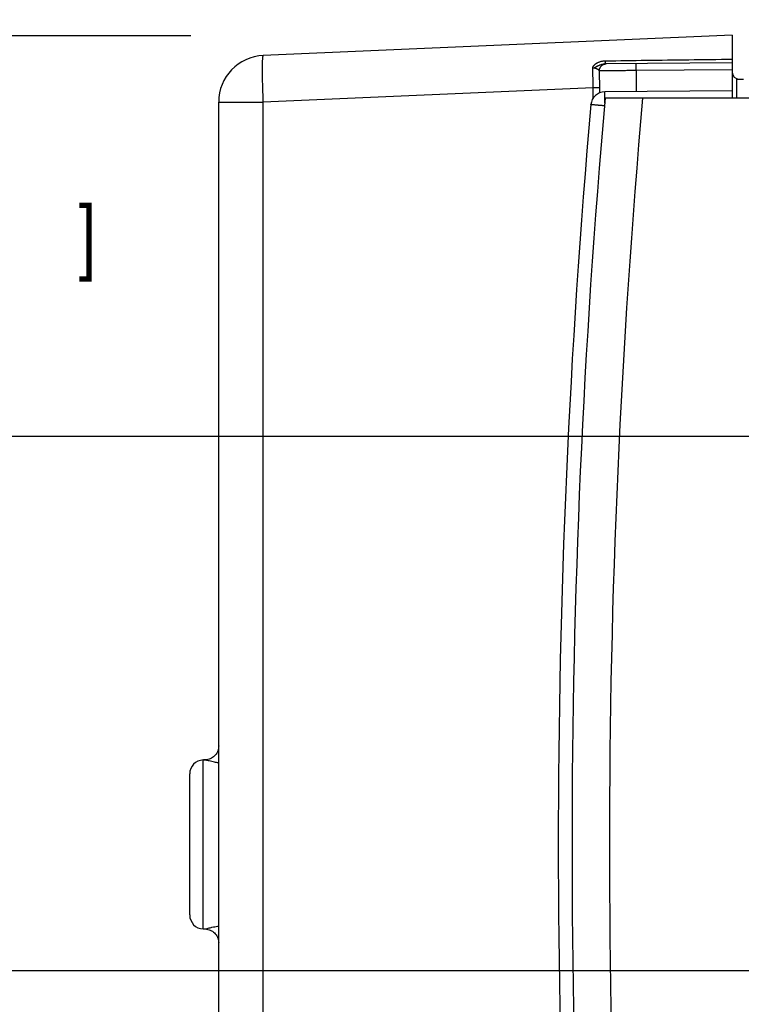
# Model space of a CAD drawing. Header units: inches. Extents: x 0 to 22, y 0 to 17.
# Tile 30 of 42: x 9.7 to 11.3, y 12.3 to 14.4. Entities that reach past the tile are written whole.
import ezdxf

# ---------------------------------------------------------------- set-up
doc = ezdxf.new("R2010")
doc.units = ezdxf.units.IN
doc.header["$LTSCALE"] = 1.21
doc.header["$MEASUREMENT"] = 0
doc.layers.get('0').update_dxf_attribs({"linetype": 'CONTINUOUS'})
doc.layers.add('DIMENSIONS', color=7, linetype='CONTINUOUS')
doc.styles.get("Standard").update_dxf_attribs({"font": 'txt', "width": 0.8})
doc.dimstyles.new('DIMSTYLE_1', dxfattribs={"dimtxt": 0.125, "dimasz": 0.18, "dimexe": 0.18, "dimexo": 0.0625, "dimgap": 0.09, "dimtad": 0, "dimtih": 1, "dimtoh": 1, "dimdec": 3, "dimzin": 4, "dimdsep": 46, "dimtxsty": 'STANDARD', "dimblk": '_FILLED', "dimblk1": '_FILLED', "dimblk2": '_FILLED', "dimcen": 0.09, "dimadec": 0, "dimazin": 0, "dimtp": 0.01, "dimtm": 0.01, "dimtfac": 1, "dimtdec": 3, "dimtofl": 0, "dimtmove": 0, "dimatfit": 3, "dimldrblk": '_FILLED', "dimfxl": 1, "dimtolj": 1, "dimtzin": 4, "dimarcsym": 0})

# ---------------------------------------------------------------- blocks, each defined once
blk = doc.blocks.new('_FILLED')
at = {"color": 0, "linetype": 'BYBLOCK'}
blk.add_solid([(0, 0), (-1, 0.174), (-1, -0.174)], dxfattribs=at)
blk = doc.blocks.new('*D8')
at = {"layer": 'DIMENSIONS', "color": 2, "linetype": 'CONTINUOUS'}
for p, q in [((9.3506, 14.353), (9.3506, 14.713)), ((10.103, 14.353), (9.2256, 14.353)), ((12.2981, 13.4941), (9.2256, 13.4941)), ((9.3506, 13.4941), (9.3506, 13.1341))]:
    blk.add_line(p, q, dxfattribs=at)
at = {"layer": 'DIMENSIONS', "color": 2, "linetype": 'CONTINUOUS', "xscale": 0.18, "yscale": 0.18, "zscale": 0.18}
for p, rotation in [((9.3506, 14.353), 270), ((9.3506, 13.4941), 90)]:
    blk.add_blockref('_FILLED', p, dxfattribs=dict(at, rotation=rotation))
at = {"layer": 'DIMENSIONS', "color": 2, "linetype": 'CONTINUOUS', "width": 0.8}
for s, p in [('.859', (8.7381, 13.8638)), ('[', (9.2631, 13.8638)), ('21.82', (9.3631, 13.8638)), (']', (9.8631, 13.8638))]:
    blk.add_text(s, height=0.125, dxfattribs=at).set_placement(p)
blk = doc.blocks.new('*D10')
at = {"layer": 'DIMENSIONS', "color": 2, "linetype": 'CONTINUOUS'}
for p, q in [((8.6006, 12.6195), (8.3202, 12.6195)), ((8.6006, 11.6184), (8.6006, 12.6195)), ((11.5738, 12.3496), (8.4756, 12.3496)), ((8.6006, 12.3496), (8.6006, 11.6184)), ((8.6006, 10.8873), (8.6006, 11.6184)), ((10.111, 10.8873), (8.4756, 10.8873))]:
    blk.add_line(p, q, dxfattribs=at)
at = {"layer": 'DIMENSIONS', "color": 2, "linetype": 'CONTINUOUS', "xscale": 0.18, "yscale": 0.18, "zscale": 0.18}
for p, rotation in [((8.6006, 12.3496), 90), ((8.6006, 10.8873), 270)]:
    blk.add_blockref('_FILLED', p, dxfattribs=dict(at, rotation=rotation))
at = {"layer": 'DIMENSIONS', "color": 2, "linetype": 'CONTINUOUS', "width": 0.8}
for s, p in [('1.462', (6.9327, 12.557)), ('[', (7.5577, 12.557)), ('37.14', (7.6577, 12.557)), (']', (8.1577, 12.557))]:
    blk.add_text(s, height=0.125, dxfattribs=at).set_placement(p)
blk = doc.blocks.new('*D13')
at = {"layer": 'DIMENSIONS', "color": 2, "linetype": 'CONTINUOUS'}
for p, q in [((10.1626, 14.4099), (10.1626, 15.2296)), ((12.3712, 13.5649), (12.3712, 15.2296)), ((10.1626, 15.1046), (9.8026, 15.1046)), ((12.3712, 15.1046), (12.7312, 15.1046))]:
    blk.add_line(p, q, dxfattribs=at)
at = {"layer": 'DIMENSIONS', "color": 2, "linetype": 'CONTINUOUS', "xscale": 0.18, "yscale": 0.18, "zscale": 0.18}
blk.add_blockref('_FILLED', (10.1626, 15.1046), dxfattribs=at)
at = {"layer": 'DIMENSIONS', "color": 2, "linetype": 'CONTINUOUS', "xscale": 0.18, "yscale": 0.18, "zscale": 0.18, "rotation": 180}
blk.add_blockref('_FILLED', (12.3712, 15.1046), dxfattribs=at)
at = {"layer": 'DIMENSIONS', "color": 2, "linetype": 'CONTINUOUS', "width": 0.8}
for s, p in [('[', (11.3085, 15.0421)), (']', (11.8085, 15.0421)), ('2.209', (10.6835, 15.0421)), ('56.1', (11.4085, 15.0421))]:
    blk.add_text(s, height=0.125, dxfattribs=at).set_placement(p)

msp = doc.modelspace()

# ---------------------------------------------------------------- linework, layer by layer
at = {"color": 7, "linetype": 'CONTINUOUS'}
for p, q in [((11.2626, 14.3546), (10.2582, 14.3108)), ((11.2626, 14.3546), (11.2626, 14.2191)), ((11.2626, 14.2951), (10.9903, 14.2927)), ((11.2626, 14.2801), (11.0569, 14.2783)), ((11.0569, 14.2783), (11.0569, 14.2333)), ((10.9647, 14.2417), (10.2582, 14.2109)), ((10.9647, 14.2191), (10.9647, 14.2417)), ((10.9788, 14.2417), (10.9647, 14.2417)), ((10.9788, 14.2306), (10.9788, 14.2417)), ((11.2725, 14.2191), (11.2725, 14.26)), ((11.2725, 14.26), (11.2866, 14.2599)), ((11.2626, 14.2351), (10.9896, 14.2327)), ((10.1626, 11.0294), (10.1626, 14.2109)), ((10.1626, 14.2109), (10.2582, 14.2109)), ((10.2582, 11.0294), (10.2582, 14.2109)), ((12.9137, 14.2191), (10.9904, 14.2191)), ((10.1296, 12.4391), (10.1296, 12.8011)), ((10.1006, 12.4691), (10.1006, 12.7712)), ((10.1296, 12.4391), (10.1296, 12.4391))]:
    msp.add_line(p, q, dxfattribs=at)
for points in [[(10.1626, 12.8313), (10.1625, 12.8291), (10.1622, 12.8264), (10.1616, 12.8237), (10.1608, 12.8211), (10.1598, 12.8186), (10.1585, 12.8161), (10.157, 12.8138), (10.1554, 12.8117), (10.1535, 12.8097), (10.1514, 12.8079), (10.1492, 12.8063), (10.1469, 12.8049), (10.1444, 12.8037), (10.1419, 12.8027), (10.1393, 12.802), (10.1366, 12.8015), (10.1339, 12.8013), (10.1316, 12.8013)], [(10.1316, 12.439), (10.1339, 12.439), (10.1366, 12.4387), (10.1393, 12.4382), (10.1419, 12.4375), (10.1444, 12.4366), (10.1469, 12.4354), (10.1492, 12.434), (10.1514, 12.4323), (10.1535, 12.4305), (10.1554, 12.4285), (10.157, 12.4264), (10.1585, 12.4241), (10.1598, 12.4217), (10.1608, 12.4192), (10.1616, 12.4166), (10.1622, 12.4139), (10.1625, 12.4112), (10.1626, 12.409)]]:
    msp.add_lwpolyline(points, dxfattribs=at)
for centre, radius, start, end in [((10.2626, 14.2109), 0.1, 92.5, 180.0096), ((11.2776, 14.275), 0.015, 180, 269.5), ((10.9898, 14.2027), 0.03, 90.5, 174.9474), ((28.89, 12.6201), 18, 174.94741, 185.05259), ((28.9995, 12.6196), 18.08, 174.92453, 185.07547), ((28.9995, 12.6196), 18, 174.90191, 185.09809), ((10.1306, 12.7712), 0.03, 92, 180), ((10.1306, 12.4691), 0.03, 180, 268)]:
    msp.add_arc(centre, radius, start, end, dxfattribs=at)
for points, knots in [([(10.2582, 14.2109), (10.2582, 14.2131), (10.258, 14.2177), (10.2577, 14.2244), (10.2575, 14.2311), (10.2572, 14.2377), (10.257, 14.2442), (10.2569, 14.2506), (10.2567, 14.2567), (10.2566, 14.2626), (10.2565, 14.2683), (10.2565, 14.2738), (10.2564, 14.2789), (10.2564, 14.2837), (10.2565, 14.2882), (10.2565, 14.2923), (10.2566, 14.296), (10.2567, 14.2994), (10.2569, 14.3023), (10.257, 14.3048), (10.2572, 14.3069), (10.2574, 14.3085), (10.2577, 14.3097), (10.2579, 14.3104), (10.2581, 14.3108), (10.2582, 14.3108)], [0, 0, 0, 0, 0.068037, 0.13575, 0.202824, 0.268948, 0.333814, 0.397122, 0.458578, 0.517897, 0.574804, 0.629036, 0.68034, 0.728481, 0.773236, 0.814399, 0.851781, 0.885212, 0.914541, 0.939641, 0.960406, 0.976762, 0.98868, 0.996234, 1, 1, 1, 1]), ([(10.9637, 14.2838), (10.9637, 14.2839), (10.9637, 14.2841), (10.9638, 14.2843), (10.9638, 14.2847), (10.9639, 14.285), (10.9641, 14.2854), (10.9642, 14.2857), (10.9644, 14.2862), (10.9646, 14.2866), (10.9649, 14.2871), (10.9652, 14.2876), (10.9655, 14.2881), (10.9659, 14.2887), (10.9664, 14.2893), (10.967, 14.29), (10.9677, 14.2907), (10.9685, 14.2915), (10.9694, 14.2923), (10.9705, 14.2931), (10.9717, 14.294), (10.9732, 14.2949), (10.975, 14.2958), (10.977, 14.2967), (10.9794, 14.2975), (10.9821, 14.2983), (10.985, 14.2988), (10.988, 14.2992), (10.99, 14.2993), (10.991, 14.2993)], [0, 0, 0, 0, 0.006434, 0.01474, 0.024411, 0.03512, 0.046617, 0.058853, 0.071969, 0.08627, 0.102149, 0.119794, 0.1393, 0.160742, 0.184378, 0.210546, 0.239635, 0.272058, 0.308248, 0.348797, 0.394388, 0.44587, 0.504224, 0.570703, 0.646233, 0.729256, 0.81743, 0.908462, 1, 1, 1, 1]), ([(10.9637, 14.2838), (10.964, 14.2839), (10.9647, 14.2839), (10.9657, 14.2842), (10.9668, 14.2844), (10.9679, 14.285), (10.9692, 14.2855), (10.9706, 14.2863), (10.9721, 14.2871), (10.9738, 14.288), (10.9758, 14.289), (10.9781, 14.2901), (10.9805, 14.291), (10.9831, 14.2918), (10.9856, 14.2923), (10.988, 14.2927), (10.9895, 14.2927), (10.9903, 14.2927)], [0, 0, 0, 0, 0.034168, 0.070685, 0.110464, 0.154597, 0.203285, 0.257426, 0.318509, 0.38769, 0.465599, 0.553433, 0.651086, 0.747381, 0.836067, 0.919884, 1, 1, 1, 1]), ([(10.9781, 14.2778), (10.978, 14.278), (10.9777, 14.2784), (10.9771, 14.2791), (10.9763, 14.2798), (10.9753, 14.2805), (10.9742, 14.2811), (10.9729, 14.2817), (10.9716, 14.2823), (10.9702, 14.2827), (10.9688, 14.2831), (10.9675, 14.2834), (10.9662, 14.2836), (10.9649, 14.2838), (10.9641, 14.2838), (10.9637, 14.2838)], [0, 0, 0, 0, 0.043152, 0.097226, 0.162652, 0.238291, 0.321796, 0.410251, 0.500808, 0.59058, 0.677968, 0.762431, 0.84399, 0.92302, 1, 1, 1, 1]), ([(10.9647, 14.2417), (10.9647, 14.2437), (10.9647, 14.2478), (10.9646, 14.2539), (10.9645, 14.26), (10.9643, 14.2661), (10.9641, 14.2721), (10.9639, 14.278), (10.9637, 14.2819), (10.9637, 14.2838)], [0, 0, 0, 0, 0.144222, 0.289404, 0.434691, 0.579222, 0.722148, 0.862631, 1, 1, 1, 1]), ([(10.9781, 14.2778), (10.9781, 14.2783), (10.9781, 14.2794), (10.9784, 14.2811), (10.9789, 14.2827), (10.9795, 14.2843), (10.9803, 14.2857), (10.9813, 14.2871), (10.9824, 14.2884), (10.9836, 14.2895), (10.985, 14.2905), (10.9864, 14.2913), (10.988, 14.2919), (10.9893, 14.2923), (10.9901, 14.2925), (10.9903, 14.2925)], [0, 0, 0, 0, 0.080496, 0.161002, 0.241487, 0.321939, 0.402349, 0.482712, 0.563021, 0.643277, 0.723481, 0.803635, 0.883748, 0.963828, 1, 1, 1, 1]), ([(10.9903, 14.2927), (10.9903, 14.2927), (10.9904, 14.2929), (10.9905, 14.2931), (10.9906, 14.2936), (10.9907, 14.2942), (10.9908, 14.2949), (10.9909, 14.2958), (10.9909, 14.2969), (10.991, 14.298), (10.991, 14.2989), (10.991, 14.2993)], [0, 0, 0, 0, 0.020998, 0.063435, 0.130199, 0.221232, 0.335741, 0.472521, 0.630054, 0.806554, 1, 1, 1, 1]), ([(10.9903, 14.2925), (10.9906, 14.2926), (10.9915, 14.2927), (10.9923, 14.2928), (10.9929, 14.2928)], [0, 0, 0, 0, 0.354107, 1, 1, 1, 1]), ([(10.991, 14.2993), (11.0203, 14.2997), (11.0797, 14.3005), (11.1703, 14.3017), (11.2315, 14.3025), (11.2626, 14.3029)], [0, 0, 0, 0, 0.323232, 0.656646, 1, 1, 1, 1]), ([(11.0569, 14.2783), (11.0569, 14.2789), (11.0569, 14.2799), (11.0569, 14.2814), (11.0569, 14.2829), (11.0569, 14.2844), (11.0569, 14.2858), (11.0569, 14.2871), (11.0569, 14.2883), (11.0569, 14.2894), (11.0569, 14.2904), (11.0569, 14.2913), (11.0569, 14.292), (11.0569, 14.2925), (11.0569, 14.293), (11.0569, 14.2932), (11.0569, 14.2933), (11.0569, 14.2933)], [0, 0, 0, 0, 0.104515, 0.207885, 0.308977, 0.406683, 0.499934, 0.587707, 0.669042, 0.743047, 0.808912, 0.865917, 0.913436, 0.95095, 0.978051, 0.994447, 1, 1, 1, 1]), ([(11.0569, 14.2783), (11.055, 14.2783), (11.0511, 14.2783), (11.0454, 14.2782), (11.0397, 14.2782), (11.0341, 14.2782), (11.0286, 14.2781), (11.0232, 14.2781), (11.0181, 14.2781), (11.0132, 14.278), (11.0085, 14.278), (11.004, 14.278), (10.9999, 14.2779), (10.996, 14.2779), (10.9925, 14.2779), (10.9893, 14.2778), (10.9865, 14.2778), (10.984, 14.2778), (10.982, 14.2778), (10.9803, 14.2778), (10.9791, 14.2778), (10.9784, 14.2778), (10.9781, 14.2778)], [0, 0, 0, 0, 0.073671, 0.146905, 0.219317, 0.290525, 0.360153, 0.427831, 0.493203, 0.555924, 0.615663, 0.672105, 0.724953, 0.773924, 0.818758, 0.859218, 0.895089, 0.926185, 0.952344, 0.973433, 0.989345, 1, 1, 1, 1]), ([(10.9788, 14.2417), (10.9788, 14.2442), (10.9788, 14.249), (10.9787, 14.2564), (10.9785, 14.2636), (10.9783, 14.2707), (10.9782, 14.2754), (10.9781, 14.2778)], [0, 0, 0, 0, 0.203705, 0.406765, 0.607945, 0.806062, 1, 1, 1, 1]), ([(10.9895, 14.2085), (10.9895, 14.2093), (10.9895, 14.211), (10.9895, 14.2135), (10.9895, 14.2161), (10.9895, 14.2185), (10.9895, 14.2208), (10.9895, 14.2229), (10.9895, 14.2248), (10.9895, 14.2266), (10.9895, 14.2282), (10.9895, 14.2295), (10.9895, 14.2306), (10.9895, 14.2315), (10.9895, 14.2322), (10.9896, 14.2325), (10.9895, 14.2327), (10.9896, 14.2327)], [0, 0, 0, 0, 0.101139, 0.209499, 0.314046, 0.413887, 0.508172, 0.596095, 0.676908, 0.749921, 0.814511, 0.870127, 0.916297, 0.952627, 0.978809, 0.994629, 1, 1, 1, 1]), ([(10.9891, 14.2028), (10.9883, 14.2028), (10.9867, 14.203), (10.9842, 14.2032), (10.9816, 14.2034), (10.979, 14.2037), (10.9765, 14.2039), (10.9741, 14.2041), (10.9718, 14.2043), (10.9697, 14.2045), (10.9678, 14.2047), (10.966, 14.2048), (10.9645, 14.205), (10.9632, 14.2051), (10.962, 14.2052), (10.9612, 14.2053), (10.9605, 14.2053), (10.9602, 14.2054), (10.96, 14.2053), (10.96, 14.2054)], [0, 0, 0, 0, 0.075393, 0.167679, 0.258603, 0.347559, 0.43377, 0.516338, 0.594313, 0.666879, 0.733505, 0.7937, 0.846986, 0.892898, 0.931022, 0.961018, 0.982621, 0.995649, 1, 1, 1, 1]), ([(10.1626, 12.7948), (10.1596, 12.7953), (10.1528, 12.7966), (10.1439, 12.7984), (10.1366, 12.8007), (10.133, 12.8011), (10.1316, 12.8011)], [0, 0, 0, 0, 0.285663, 0.653776, 0.868638, 1, 1, 1, 1]), ([(10.1316, 12.4391), (10.1328, 12.4391), (10.1357, 12.4393), (10.1411, 12.4411), (10.1494, 12.4429), (10.1569, 12.4445), (10.1617, 12.4453), (10.1626, 12.4454)], [0, 0, 0, 0, 0.113271, 0.269505, 0.538517, 0.914558, 1, 1, 1, 1])]:
    msp.add_open_spline(points, degree=3, knots=knots, dxfattribs=at)
for points in [[(10.1316, 12.8011), (10.1309, 12.8012), (10.1302, 12.8012), (10.1296, 12.8011)], [(10.1296, 12.4391), (10.1302, 12.4391), (10.1309, 12.4391), (10.1316, 12.4391)]]:
    msp.add_open_spline(points, degree=3, dxfattribs=at)

# ---------------------------------------------------------------- dimensions: what is measured, and where the dimension line sits
at = {"layer": 'DIMENSIONS', "color": 2, "linetype": 'CONTINUOUS'}
dim = msp.add_linear_dim(base=(12.3712, 15.1046), p1=(10.1626, 14.4099), p2=(12.3712, 13.5649), dimstyle='DIMSTYLE_1', dxfattribs=at)
dim.commit()
dim.dimension.update_dxf_attribs({"geometry": '*D13', "text_midpoint": (11.296, 15.1046), "dimtype": 160})
for base, p1, p2, angle, picture, middle in [((9.3506, 13.4941), (10.103, 14.353), (12.2981, 13.4941), 270, '*D8', (9.3506, 13.9263)), ((8.6006, 12.3496), (10.111, 10.8873), (11.5738, 12.3496), 90, '*D10', (7.5952, 12.6195))]:
    dim = msp.add_linear_dim(base=base, p1=p1, p2=p2, angle=angle, dimstyle='DIMSTYLE_1', dxfattribs=at)
    dim.commit()
    dim.dimension.update_dxf_attribs({"geometry": picture, "text_midpoint": middle, "dimtype": 160})

doc.saveas('drawing.dxf')
